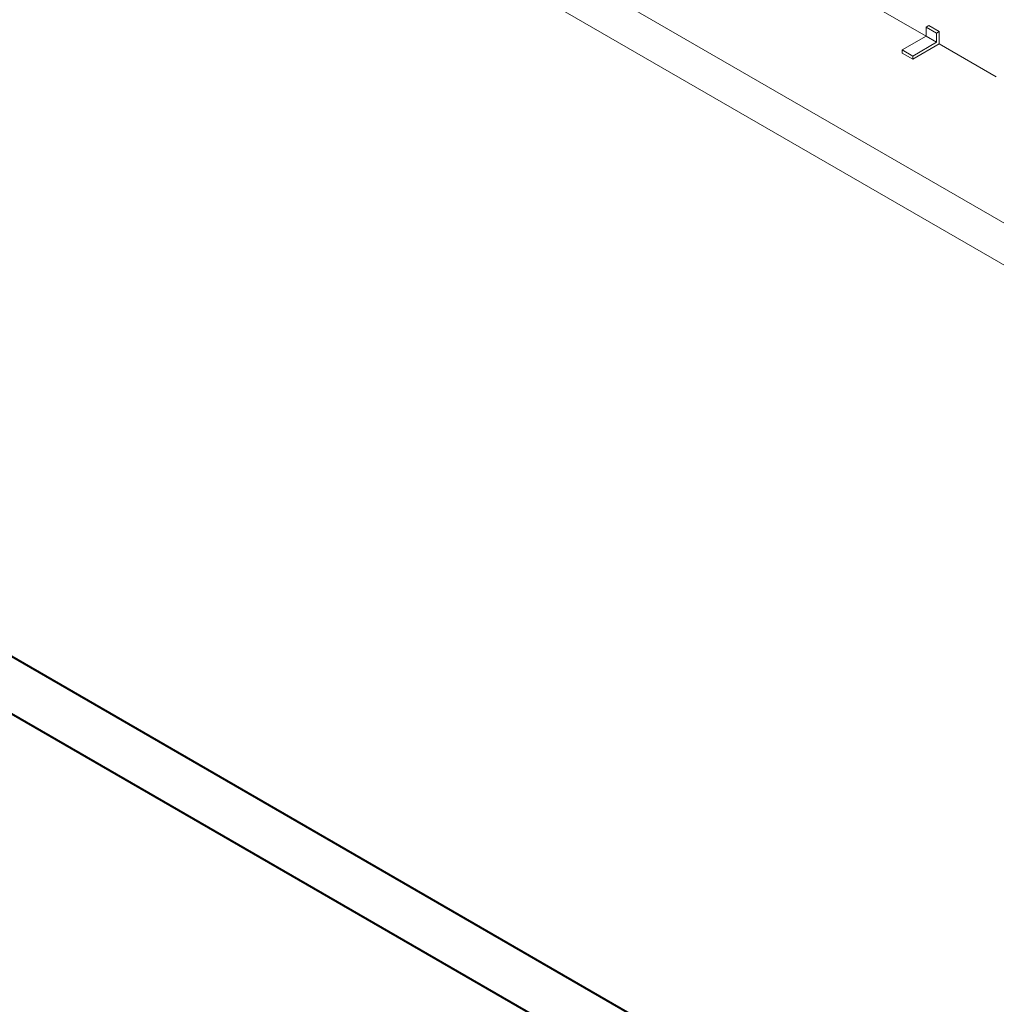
# Model space of a CAD drawing. Extents: x 4114239 to 5838486, y 780458 to 1383318.
# Tile 15 of 231: x 4324564 to 4330325, y 1008887 to 1014696. Entities that reach past the tile are written whole.
import ezdxf

# ---------------------------------------------------------------- set-up
doc = ezdxf.new("R2010")
doc.units = 0
doc.header["$MEASUREMENT"] = 0

msp = doc.modelspace()

# ---------------------------------------------------------------- linework, layer by layer
at = {"color": 0, "linetype": 'Continuous', "lineweight": 0, "extrusion": (5.55112e-17, 0.816497, 0.57735)}
for p, q in [((4324689.4295, 1016776.3273, 0), (4331315.0148, 1012951.0438, 0)), ((4331101.9078, 1012826.2509), (4324689.4295, 1016528.497, 0)), ((4329589.7544, 1014783.8034, 0), (4329910.5042, 1014598.6184, 0)), ((4329910.5042, 1014652.8189, 0), (4329926.1505, 1014661.8523)), ((4329973.0895, 1014616.6852, 0), (4329910.5042, 1014652.8189, 0)), ((4329910.5042, 1014598.6184, 0), (4329910.5042, 1014652.8189, 0)), ((4329926.1505, 1014661.8523), (4329988.7358, 1014625.7187)), ((4329769.6872, 1014517.3177), (4329910.5042, 1014598.6184, 0)), ((4329910.5042, 1014598.6184, 0), (4329973.0895, 1014562.4848, 0)), ((4329988.7358, 1014625.7187), (4329973.0895, 1014616.6852, 0)), ((4329973.0895, 1014562.4848, 0), (4329973.0895, 1014616.6852, 0)), ((4329988.7358, 1014625.7187), (4329988.7358, 1014553.4513, 0)), ((4329973.0895, 1014562.4848, 0), (4329832.2725, 1014481.184)), ((4329832.2725, 1014463.1172, 0), (4329988.7358, 1014553.4513, 0)), ((4329988.7358, 1014553.4513, 0), (4330325.132, 1014359.2329, 0)), ((4329769.6872, 1014499.2509), (4329769.6872, 1014517.3177)), ((4329832.2725, 1014481.184), (4329769.6872, 1014517.3177)), ((4329769.6872, 1014499.2509), (4329832.2725, 1014463.1172, 0)), ((4329832.2725, 1014463.1172, 0), (4329832.2725, 1014481.184))]:
    msp.add_line(p, q, dxfattribs=at)
at = {"linetype": 'Continuous', "lineweight": 40, "extrusion": (5.55112e-17, 0.816497, 0.57735)}
for p, q in [((4319539.341, 1013811.8557, 0), (4337997.339, 1003155.1255, 0)), ((4319399.5686, 1013554.7635, 0), (4337844.4797, 1002905.5891, 0))]:
    msp.add_line(p, q, dxfattribs=at)

doc.saveas('drawing.dxf')
